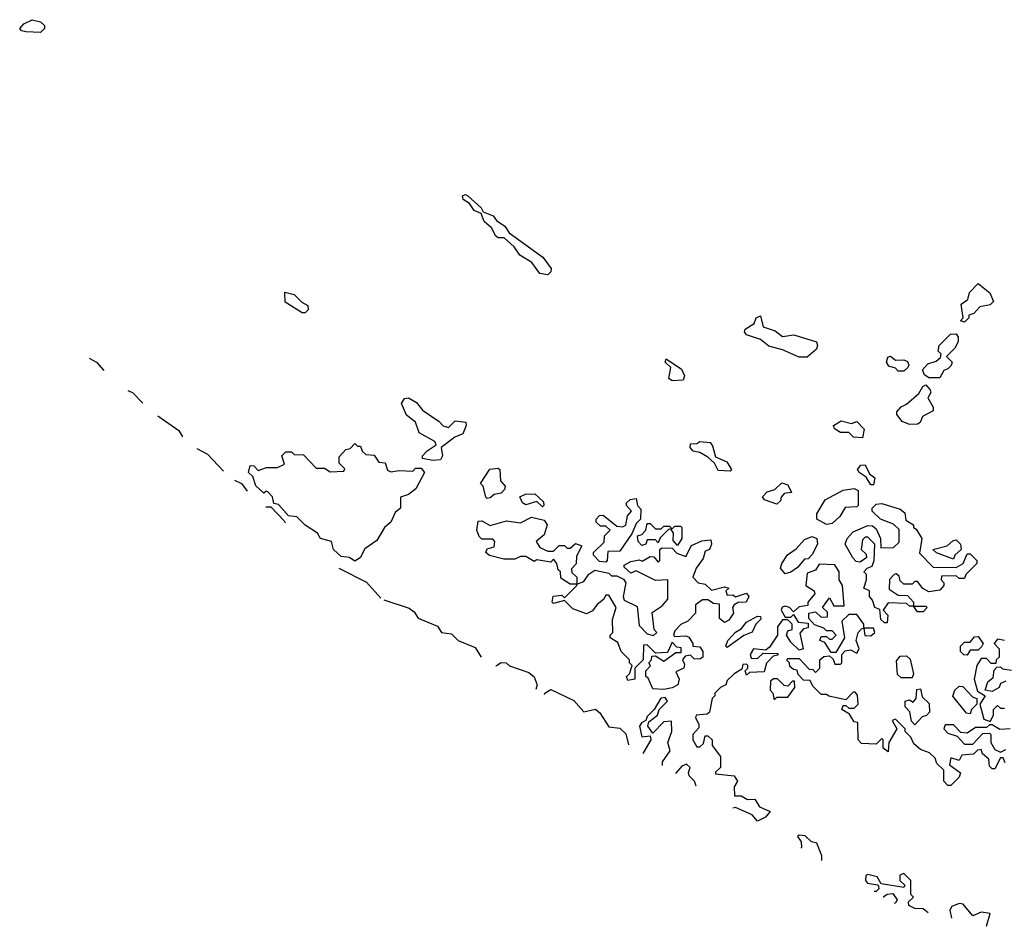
# Model space of a CAD drawing. Extents: x 2710666 to 2828562, y 857017 to 964538.
# Tile 1 of 138: x 2717650 to 2721219, y 864489 to 867777. Entities that reach past the tile are written whole.
import ezdxf

# ---------------------------------------------------------------- set-up
doc = ezdxf.new("R2010")
doc.units = 0

msp = doc.modelspace()

# ---------------------------------------------------------------- linework, layer by layer
at = {"layer": '0CON05XD'}
for points in [[(2717725, 867730), (2717672.3, 867732.3), (2717656.4, 867736.4), (2717650, 867745), (2717665, 867761.2), (2717695, 867776.7), (2717725, 867768.8), (2717740, 867755), (2717740, 867745), (2717725, 867730)], [(2719565, 866851.2), (2719535, 866856.7), (2719505.9, 866895.9), (2719463, 866923), (2719442.7, 866952.7), (2719406.2, 866986.2), (2719385, 866986.2), (2719375, 866993.3), (2719361.2, 867021.2), (2719333.8, 867045), (2719323.3, 867073.3), (2719297.5, 867085), (2719280, 867110), (2719257.5, 867125), (2719255, 867137.5), (2719265, 867142.5), (2719275, 867137.5), (2719322.5, 867095), (2719330, 867080), (2719366.7, 867065), (2719378, 867048), (2719408.3, 867028.3), (2719423.9, 867003.9), (2719545.9, 866915.9), (2719576, 866875), (2719575, 866862.5), (2719565, 866851.2)], [(2721075, 866680), (2721060, 866685), (2721070, 866695), (2721062.5, 866745), (2721087.5, 866762.5), (2721093, 866787), (2721125, 866820), (2721166.4, 866786.4), (2721180, 866755), (2721167.5, 866742.5), (2721130, 866735), (2721108.3, 866711.7), (2721090, 866705), (2721090, 866695), (2721075, 866680)], [(2718685, 866714), (2718674.1, 866714.1), (2718612.5, 866752.5), (2718611.7, 866788.3), (2718645, 866780), (2718672.5, 866752.5), (2718695, 866740), (2718696.2, 866725), (2718685, 866714)], [(2720505, 866553.3), (2720475, 866553.3), (2720415, 866580), (2720365, 866592.5), (2720335, 866617.5), (2720285, 866633.3), (2720277.5, 866645), (2720280, 866655), (2720312.5, 866675), (2720320, 866695), (2720335, 866702.5), (2720345, 866662.5), (2720388.6, 866648.6), (2720415, 866627.5), (2720456.4, 866633.6), (2720538, 866608), (2720542.5, 866595), (2720538.3, 866581.7), (2720505, 866553.3)], [(2720985, 866477.5), (2720945, 866477.5), (2720929.3, 866489.3), (2720923, 866507), (2720941.7, 866528.3), (2720971.7, 866538.3), (2720988.3, 866551.7), (2720990, 866565), (2720980, 866575), (2720982.5, 866595), (2721023.9, 866636.1), (2721045, 866637.5), (2721052.5, 866625), (2721051.7, 866608.3), (2721040, 866585), (2721010, 866555), (2721030, 866535), (2721027, 866523), (2721015, 866510), (2721000, 866505), (2720985, 866477.5)], [(2717902.1, 866549.8), (2717928.6, 866535), (2717955.6, 866504.7)], [(2720015, 866467.5), (2720002.5, 866475), (2720010, 866515), (2719990, 866535), (2719993.6, 866546.4), (2720049.3, 866509.3), (2720060, 866485), (2720055, 866470), (2720015, 866467.5)], [(2720855, 866502.5), (2720835, 866502.5), (2720825, 866512.5), (2720800.7, 866520.7), (2720792.5, 866535), (2720797, 866553), (2720806.4, 866556.4), (2720825, 866542.5), (2720855, 866543.8), (2720867.7, 866537.7), (2720873.3, 866525), (2720870, 866515), (2720855, 866502.5)], [(2720875, 866309.2), (2720849.2, 866319.2), (2720830, 866345), (2720830, 866355), (2720845, 866373.3), (2720865, 866382.5), (2720909.3, 866420.7), (2720923.6, 866446.4), (2720935, 866452.5), (2720950, 866435), (2720952.5, 866425), (2720942.5, 866405), (2720961.7, 866371.7), (2720961.7, 866358.3), (2720922.3, 866337.7), (2720913.8, 866316.2), (2720905, 866310), (2720875, 866309.2)], [(2718041.9, 866432), (2718058.6, 866425), (2718096.5, 866386)], [(2719147.7, 866177.7), (2719110, 866185), (2719110, 866195), (2719127, 866213), (2719160, 866235), (2719155, 866246.7), (2719098.3, 866278.3), (2719085, 866316.7), (2719052, 866342), (2719034, 866385), (2719045, 866403.3), (2719060, 866405), (2719088.3, 866388.3), (2719110.3, 866360.3), (2719170, 866320), (2719185, 866303.3), (2719205, 866297.5), (2719228.3, 866321.7), (2719267.5, 866317.5), (2719268.8, 866305), (2719256, 866275), (2719227.7, 866262.3), (2719177.5, 866225), (2719182.5, 866195), (2719175, 866180), (2719147.7, 866177.7)], [(2718150.8, 866340.2), (2718227.3, 866287.3), (2718240.7, 866264.5)], [(2720705, 866260), (2720673, 866263), (2720655, 866280), (2720625, 866280), (2720603.6, 866293.6), (2720600, 866305), (2720628.3, 866321.7), (2720665, 866312.5), (2720685, 866320), (2720711.7, 866291.7), (2720705, 866260)], [(2718865, 865813.3), (2718845, 865826.7), (2718815, 865830), (2718787.5, 865855), (2718780, 865885), (2718740, 865895), (2718730, 865915), (2718685, 865943.3), (2718655, 865973.3), (2718625, 865977.5), (2718588.3, 866018.3), (2718571.7, 866021.7), (2718567, 866047), (2718550, 866065), (2718543, 866067), (2718535, 866060), (2718506.4, 866086.4), (2718495, 866120), (2718480, 866135), (2718485, 866160), (2718498.3, 866158.3), (2718515, 866142.5), (2718545, 866152.5), (2718585, 866152.5), (2718610, 866165), (2718600, 866195), (2718615, 866210), (2718635, 866210), (2718645, 866200), (2718678.3, 866198.3), (2718725, 866150), (2718755, 866150), (2718775, 866137.5), (2718825, 866140), (2718828.3, 866148.3), (2718808.3, 866168.3), (2718808.3, 866191.7), (2718831.7, 866218.3), (2718848.3, 866221.7), (2718865, 866240), (2718875, 866230), (2718885, 866230), (2718891.7, 866211.7), (2718905, 866200), (2718935, 866197.5), (2718951.7, 866171.7), (2718975, 866170), (2718983.3, 866143.3), (2718995, 866137.5), (2719025, 866142.5), (2719075, 866140), (2719085, 866150), (2719105, 866150), (2719117.5, 866135), (2719086.2, 866075), (2719060, 866055), (2719030, 866045), (2719030, 866005), (2719010.8, 865989.2), (2718995.8, 865955), (2718972.5, 865935), (2718945, 865887.5), (2718901.7, 865858.3), (2718883.8, 865825), (2718865, 865813.3)], [(2720225, 866140), (2720181.7, 866141.7), (2720168.3, 866168.3), (2720145, 866190), (2720115, 866207.5), (2720091.7, 866211.7), (2720080, 866225), (2720081.7, 866238.3), (2720105, 866240), (2720115, 866247.5), (2720153, 866243), (2720161.7, 866231.7), (2720171.7, 866191.7), (2720213, 866173), (2720230, 866145), (2720225, 866140)], [(2718292.1, 866221.2), (2718331.3, 866201.3), (2718388.6, 866139.9)], [(2719345, 866040), (2719340, 866045), (2719330, 866085), (2719320, 866095), (2719353.8, 866146.2), (2719385, 866150), (2719390, 866145), (2719392.5, 866105), (2719410, 866085), (2719407, 866073), (2719395, 866060), (2719370, 866055), (2719355, 866042.5), (2719345, 866040)], [(2720745, 866090), (2720735, 866090), (2720718.3, 866118.3), (2720692.5, 866135), (2720687.5, 866145), (2720699.3, 866160.7), (2720715, 866162.5), (2720730, 866130), (2720750, 866115), (2720745, 866090)], [(2718428.4, 866106.4), (2718454.3, 866094.3), (2718474.7, 866067.3)], [(2720395, 866020), (2720350, 866035), (2720343, 866047), (2720360, 866065), (2720387.5, 866072.5), (2720413, 866097), (2720435, 866090), (2720448.3, 866061.7), (2720421.7, 866058.3), (2720410, 866045), (2720408.3, 866031.7), (2720395, 866020)], [(2720575, 865946.7), (2720540, 865965), (2720540, 865985), (2720570, 866035), (2720635, 866070), (2720675, 866076.7), (2720689.3, 866069.3), (2720690, 866015), (2720685, 866010), (2720641.7, 866008.3), (2720622.5, 865975), (2720595, 865950), (2720575, 865946.7)], [(2719545, 866010), (2719525, 866030), (2719485, 866017.5), (2719472.5, 866025), (2719463, 866047), (2719483.6, 866056.4), (2719517, 866057), (2719548.3, 866028.3), (2719550, 866015), (2719545, 866010)], [(2719775, 865810), (2719751.7, 865811.7), (2719730, 865835), (2719730, 865845), (2719768.3, 865881.7), (2719770, 865905), (2719790, 865925), (2719775, 865940), (2719755, 865940), (2719740, 865955), (2719740, 865965), (2719751.7, 865978.3), (2719765, 865980), (2719815, 865940), (2719835, 865937.5), (2719846.7, 865943.3), (2719853, 865977), (2719867.5, 865995), (2719850, 866015), (2719850, 866025), (2719863, 866037), (2719885, 866040), (2719890, 866015), (2719901.7, 866001.7), (2719900, 865965), (2719885, 865950), (2719870, 865915), (2719825, 865850), (2719781.7, 865848.3), (2719780, 865815), (2719775, 865810)], [(2718542.5, 866010.2), (2718560, 866010), (2718609.3, 865959.3), (2718611.8, 865951.8)], [(2720795, 865590), (2720785, 865590), (2720771.7, 865601.7), (2720768.3, 865638.3), (2720750, 865645), (2720741.7, 865671.7), (2720730, 865685), (2720730, 865705), (2720710, 865715), (2720720, 865745), (2720720, 865765), (2720710, 865775), (2720721.7, 865788.3), (2720740, 865795), (2720747.5, 865815), (2720750, 865875), (2720725, 865900), (2720715, 865900), (2720705, 865890), (2720700, 865855), (2720718.3, 865838.3), (2720720, 865825), (2720695, 865810), (2720681.7, 865811.7), (2720670, 865825), (2720642.5, 865875), (2720650, 865895), (2720670.7, 865919.3), (2720725, 865942.5), (2720741.7, 865941.7), (2720755, 865930), (2720770, 865895), (2720771.7, 865861.7), (2720817.5, 865862.5), (2720838.3, 865881.7), (2720838.3, 865928.3), (2720817, 865947), (2720770, 865965), (2720740, 865995), (2720740, 866005), (2720755, 866020), (2720775, 866022.5), (2720841.7, 866001.7), (2720858.3, 865988.3), (2720861.7, 865961.7), (2720890, 865945), (2720890, 865935), (2720899.3, 865929.3), (2720920, 865895), (2720911.7, 865841.7), (2720961.7, 865791.7), (2721045, 865790), (2721070, 865805), (2721085, 865840), (2721095, 865840), (2721120, 865815), (2721120, 865805), (2721080, 865765), (2721075, 865750), (2721055, 865750), (2721045, 865760), (2720991.7, 865758.3), (2720990, 865745), (2721000, 865735), (2721000, 865725), (2720985, 865707.5), (2720945, 865702.5), (2720923.6, 865713.6), (2720905, 865740), (2720895, 865740), (2720885, 865730), (2720855, 865730), (2720841.7, 865741.7), (2720838.3, 865758.3), (2720827, 865767), (2720820, 865765), (2720803, 865747), (2720801.7, 865711.7), (2720835, 865690), (2720868.3, 865688.3), (2720890, 865665), (2720890, 865650), (2720935, 865650), (2720940, 865645), (2720925, 865630), (2720905, 865630), (2720890, 865650), (2720875, 865650), (2720865, 865660), (2720798.3, 865661.7), (2720780, 865635), (2720797, 865617), (2720795, 865590)], [(2719985, 865347.5), (2719945, 865350), (2719928.3, 865388.3), (2719920, 865395), (2719920, 865415), (2719937, 865433), (2719930, 865445), (2719940, 865455), (2719941.7, 865468.3), (2719955, 865470), (2719985, 865450), (2720028.3, 865481.7), (2720048.3, 865481.7), (2720048.3, 865498.3), (2720031.7, 865501.7), (2720015, 865520), (2719998.3, 865481.7), (2719955, 865480), (2719925, 865510), (2719911.7, 865508.3), (2719910, 865455), (2719880, 865425), (2719880, 865385), (2719855, 865380), (2719850, 865395), (2719860, 865405), (2719870, 865435), (2719860, 865445), (2719860, 865455), (2719830, 865485), (2719818.3, 865518.3), (2719790, 865535), (2719790, 865545), (2719800, 865555), (2719798.3, 865601.7), (2719812.5, 865645), (2719785, 865690), (2719775, 865690), (2719766.4, 865673.6), (2719743.6, 865656.4), (2719726.4, 865633.6), (2719705, 865622.5), (2719655, 865640), (2719625, 865670), (2719585, 865660), (2719580, 865665), (2719583.6, 865686.4), (2719615, 865690), (2719625, 865680), (2719670, 865725), (2719670, 865730), (2719645, 865730), (2719611.7, 865751.7), (2719610, 865775), (2719601.7, 865781.7), (2719597.5, 865805), (2719585, 865820), (2719575, 865810), (2719525, 865817.5), (2719515, 865812.5), (2719485, 865830), (2719465, 865830), (2719445, 865820), (2719405, 865820), (2719353.6, 865833.6), (2719340, 865845), (2719345, 865857.5), (2719370, 865865), (2719372.5, 865885), (2719365, 865892.5), (2719325, 865892.5), (2719315, 865902.5), (2719307.5, 865925), (2719311.7, 865958.3), (2719325, 865960), (2719355, 865942.5), (2719415, 865960), (2719465, 865952.5), (2719505, 865972.5), (2719551.7, 865961.7), (2719562.5, 865945), (2719551.7, 865908.3), (2719522.5, 865885), (2719535, 865862.5), (2719565, 865850), (2719585, 865850), (2719605, 865870), (2719625, 865870), (2719635, 865860), (2719645, 865860), (2719665, 865877.5), (2719688.3, 865868.3), (2719668.3, 865831.7), (2719667, 865803), (2719650, 865785), (2719651.7, 865771.7), (2719670, 865755), (2719670, 865730), (2719695, 865740), (2719713.6, 865766.4), (2719735, 865780), (2719785, 865770), (2719795, 865760), (2719815, 865760), (2719838.3, 865748.3), (2719847.5, 865735), (2719837.5, 865685), (2719841.7, 865671.7), (2719888.3, 865648.3), (2719895, 865580), (2719925, 865550), (2719947, 865543), (2719960, 865555), (2719950, 865565), (2719943, 865627), (2719979.3, 865650.7), (2720000, 865675), (2720000, 865745), (2719955, 865742.5), (2719885, 865777.5), (2719865, 865770), (2719841.7, 865791.7), (2719841.7, 865798.3), (2719865, 865812.5), (2719895, 865817.5), (2719907, 865813), (2719935, 865830), (2719948.3, 865828.3), (2719965, 865810), (2719970, 865815), (2719970, 865855), (2719978.3, 865861.7), (2720015, 865860), (2720031.7, 865841.7), (2720065, 865830), (2720085, 865870), (2720123, 865887), (2720155, 865890), (2720157.5, 865875), (2720150, 865855), (2720135, 865850), (2720127, 865823), (2720101.7, 865788.3), (2720090, 865755), (2720110, 865735), (2720135, 865730), (2720158.3, 865708.3), (2720205, 865720), (2720220, 865715), (2720210, 865705), (2720215, 865690), (2720235, 865691.2), (2720245, 865683.3), (2720285, 865696.7), (2720293.3, 865685), (2720283.3, 865665), (2720255, 865663.8), (2720240, 865655), (2720234, 865645), (2720237.5, 865625), (2720221.1, 865598.9), (2720205, 865590.8), (2720186.2, 865605), (2720186.7, 865656.7), (2720165, 865660), (2720145, 865672.5), (2720125, 865672.5), (2720100, 865655), (2720100, 865625), (2720072.5, 865595), (2720047, 865583), (2720025, 865560), (2720020, 865545), (2720025, 865540), (2720065, 865542.5), (2720075, 865537.5), (2720090, 865515), (2720090, 865505), (2720115, 865502.5), (2720125.8, 865485.8), (2720126, 865465), (2720115, 865457.5), (2720095, 865458.8), (2720081.7, 865471.7), (2720061.7, 865468.3), (2720052.5, 865455), (2720059.3, 865439.3), (2720057.5, 865425), (2720028.3, 865411.7), (2720040, 865385), (2720036, 865365), (2720015, 865353.3), (2719985, 865347.5)], [(2720035, 865870), (2720018.3, 865888.3), (2720020, 865915), (2720010, 865930), (2720001.7, 865928.3), (2719971.7, 865898.3), (2719965, 865880), (2719955, 865890), (2719925, 865890), (2719920, 865875), (2719905, 865870), (2719892.5, 865885), (2719890, 865905), (2719905, 865910), (2719920, 865925), (2719925, 865950), (2719935, 865950), (2719955, 865930), (2719975, 865930), (2719985, 865940), (2720005, 865940), (2720015, 865930), (2720025, 865940), (2720045, 865940), (2720050, 865935), (2720050, 865895), (2720035, 865870)], [(2720425, 865767.5), (2720408.3, 865788.3), (2720412.5, 865805), (2720433.6, 865836.4), (2720465, 865857.5), (2720495, 865891.2), (2720522.5, 865902.5), (2720540, 865895), (2720542.5, 865875), (2720523, 865837), (2720508.3, 865821.7), (2720495, 865820), (2720469.5, 865790.5), (2720445, 865773.8), (2720425, 865767.5)], [(2721035, 865820), (2720973, 865843), (2720960, 865855), (2721011.7, 865868.3), (2721033, 865887), (2721045, 865890), (2721060, 865875), (2721062.5, 865855), (2721040, 865835), (2721035, 865820)], [(2718807.1, 865787.2), (2718907, 865737), (2718958.8, 865679.1)], [(2721221.7, 865081.7), (2721215, 865100), (2721205, 865100), (2721185, 865060), (2721175, 865060), (2721165, 865070), (2721162.5, 865095), (2721140, 865115), (2721135, 865130), (2721121.7, 865128.3), (2721107, 865113), (2721065, 865110), (2721055, 865090), (2721025, 865100), (2721020, 865075), (2721060, 865045), (2721055, 865030), (2721025, 865000), (2721015, 865000), (2721000, 865015), (2721000, 865055), (2720975, 865080), (2720968.3, 865098.3), (2720948.3, 865118.3), (2720915, 865130), (2720890.7, 865150.7), (2720880, 865175), (2720860, 865195), (2720860, 865205), (2720825, 865240), (2720812.5, 865235), (2720830, 865205), (2720800, 865155), (2720798.3, 865121.7), (2720780, 865135), (2720780, 865165), (2720775, 865170), (2720755, 865150), (2720701.7, 865151.7), (2720690, 865165), (2720688.3, 865228.3), (2720675, 865230), (2720658.3, 865258.3), (2720630, 865275), (2720635, 865290), (2720645, 865290), (2720655, 865280), (2720675, 865280), (2720690, 865295), (2720687, 865327), (2720678.3, 865338.3), (2720671.7, 865338.3), (2720645, 865310), (2720583, 865323), (2720575, 865330), (2720555, 865330), (2720525, 865360), (2720515, 865380), (2720491.7, 865381.7), (2720471.7, 865401.7), (2720468.3, 865418.3), (2720455, 865420), (2720441.7, 865431.7), (2720440, 865445), (2720430, 865455), (2720435, 865460), (2720475, 865460), (2720511.7, 865421.7), (2720525, 865420), (2720535, 865410), (2720550, 865425), (2720550, 865455), (2720565, 865467.5), (2720585, 865470), (2720598.3, 865458.3), (2720605, 865440), (2720625, 865440), (2720630, 865445), (2720630, 865475), (2720641.7, 865488.3), (2720661.7, 865491.7), (2720685, 865480), (2720692.5, 865495), (2720682.5, 865525), (2720690, 865555), (2720701.7, 865568.3), (2720710, 865570), (2720713, 865543), (2720735, 865542.5), (2720750, 865555), (2720745, 865570), (2720710, 865570), (2720710, 865585), (2720685, 865620), (2720655, 865620), (2720630, 865595), (2720640, 865535), (2720608.3, 865481.7), (2720591.7, 865481.7), (2720568.3, 865518.3), (2720550, 865525), (2720555, 865540), (2720575, 865540), (2720585, 865530), (2720595, 865530), (2720610, 865545), (2720595, 865560), (2720575, 865560), (2720565, 865570), (2720531.7, 865581.7), (2720510, 865605), (2720510, 865625), (2720535, 865630), (2720555, 865610), (2720578.3, 865611.7), (2720578.3, 865628.3), (2720560, 865645), (2720585, 865680), (2720601.7, 865651.7), (2720638.3, 865651.7), (2720632.5, 865725), (2720620, 865745), (2720620, 865775), (2720605, 865800), (2720548.3, 865801.7), (2720535, 865780), (2720505, 865770), (2720500, 865725), (2720530, 865705), (2720532.5, 865695), (2720507.5, 865665), (2720507.5, 865652.5), (2720475, 865647.5), (2720455, 865630), (2720440, 865645), (2720425, 865650), (2720413.6, 865646.4), (2720410, 865635), (2720425, 865610), (2720445, 865610), (2720455, 865620), (2720471.7, 865591.7), (2720508.3, 865588.3), (2720508.3, 865571.7), (2720491.7, 865568.3), (2720478.3, 865551.7), (2720490, 865495), (2720475, 865490), (2720445, 865520), (2720430, 865545), (2720435, 865560), (2720450, 865565), (2720450, 865585), (2720435, 865600), (2720415, 865600), (2720396.7, 865575), (2720397.5, 865545), (2720368.3, 865501.7), (2720355, 865490), (2720310, 865495), (2720297.5, 865475), (2720301.7, 865461.7), (2720325, 865460), (2720345, 865480), (2720398.3, 865478.3), (2720398.3, 865471.7), (2720381.7, 865468.3), (2720357, 865443), (2720348.3, 865411.7), (2720295, 865410), (2720285, 865400), (2720280, 865415), (2720290, 865425), (2720290, 865435), (2720285, 865440), (2720271.7, 865438.3), (2720268.3, 865421.7), (2720240, 865405), (2720215, 865380), (2720210, 865365), (2720190, 865355), (2720170, 865335), (2720170, 865325), (2720160, 865315), (2720150, 865265), (2720141.7, 865258.3), (2720102.5, 865255), (2720100, 865245), (2720111.7, 865221.7), (2720111.7, 865208.3), (2720090, 865185), (2720090, 865165), (2720105, 865140), (2720115, 865140), (2720128.3, 865151.7), (2720135, 865180), (2720145, 865180), (2720160, 865165), (2720160, 865145), (2720190, 865105), (2720190, 865065), (2720171.7, 865048.3), (2720171.7, 865041.7), (2720240, 865035), (2720252.5, 865015), (2720240, 864995), (2720241.7, 864961.7), (2720265, 864962.5), (2720288.3, 864948.3), (2720315, 864950), (2720331.7, 864921.7), (2720370, 864905), (2720353.3, 864885), (2720325, 864870), (2720305, 864893.3), (2720245, 864920), (2720235.6, 864917.3)], [(2718970, 865672.5), (2719062.3, 865642.3), (2719079.5, 865629.5), (2719095, 865606.7), (2719165, 865577.5), (2719178.8, 865555), (2719215, 865550), (2719240, 865525), (2719300.5, 865500.5), (2719322.8, 865464.9)], [(2720215, 865500), (2720210, 865505), (2720216.7, 865525), (2720245, 865555.8), (2720265, 865568), (2720285, 865591.4), (2720325, 865613.8), (2720335, 865612.5), (2720337, 865603), (2720318.8, 865585), (2720305, 865556.2), (2720275, 865544), (2720215, 865500)], [(2721085, 865472.5), (2721073, 865473), (2721060, 865485), (2721060, 865505), (2721075, 865520), (2721095, 865520), (2721111.7, 865538.3), (2721125, 865540), (2721142.5, 865515), (2721137, 865503), (2721125, 865490), (2721095, 865490), (2721085, 865472.5)], [(2721220, 865525), (2721195, 865530), (2721182.5, 865515), (2721200, 865495), (2721200, 865465), (2721190, 865455), (2721188.3, 865441.7), (2721171.7, 865441.7), (2721155, 865460), (2721135, 865460), (2721120, 865435), (2721110, 865385), (2721121.7, 865341.7), (2721150, 865325), (2721130, 865295), (2721145, 865240), (2721168.3, 865231.7), (2721180, 865255), (2721180, 865275), (2721195, 865290), (2721205, 865280), (2721220, 865280)], [(2720885, 865390), (2720845, 865390), (2720831.7, 865401.7), (2720828.3, 865451.7), (2720841.7, 865468.3), (2720865, 865470), (2720878.3, 865458.3), (2720890, 865405), (2720885, 865390)], [(2719377.6, 865432.7), (2719378, 865435), (2719395, 865446.2), (2719414, 865444), (2719425, 865433.8), (2719495, 865410), (2719515, 865393.3), (2719526, 865365), (2719521.2, 865348.2)], [(2721225, 865377.5), (2721205, 865370), (2721200, 865355), (2721175, 865340), (2721150, 865345), (2721160, 865375), (2721178.3, 865391.7), (2721182.5, 865417.5), (2721191.7, 865428.3), (2721205, 865430), (2721213, 865423), (2721245, 865417.5)], [(2720385, 865310), (2720395, 865320), (2720435, 865320), (2720460, 865355), (2720458.3, 865378.3), (2720451.7, 865378.3), (2720435, 865360), (2720421.7, 865361.7), (2720397, 865387), (2720383, 865387), (2720371.7, 865378.3), (2720370, 865345), (2720380, 865335), (2720385, 865310)], [(2719552.3, 865329.9), (2719553.3, 865335), (2719575, 865347.5), (2719658.3, 865308.3), (2719695, 865266.7), (2719737, 865277), (2719753, 865263), (2719785, 865212.5), (2719825, 865207.5), (2719846.9, 865186.9), (2719856.5, 865147.4)], [(2720895, 865220), (2720883, 865233), (2720877, 865267), (2720860, 865285), (2720860, 865305), (2720875, 865310), (2720888.3, 865301.7), (2720900, 865315), (2720901.7, 865348.3), (2720915, 865350), (2720921.7, 865321.7), (2720947, 865297), (2720947.5, 865265), (2720937, 865253), (2720921.7, 865248.3), (2720895, 865220)], [(2721095, 865260), (2721081.7, 865261.7), (2721033, 865323), (2721040, 865345), (2721055, 865360), (2721068.3, 865358.3), (2721105, 865320), (2721120, 865315), (2721120, 865295), (2721100, 865275), (2721095, 865260)], [(2719980.1, 865071.9), (2719980.6, 865085), (2720007.5, 865125), (2720000, 865155), (2720014.2, 865195), (2720013.3, 865233.3), (2719985, 865230.8), (2719945, 865190), (2719926.7, 865215), (2719930, 865230), (2719962.5, 865255), (2719967.5, 865275), (2719998, 865305), (2719989.3, 865319.3), (2719973.6, 865316.4), (2719950, 865275), (2719925, 865250), (2719920, 865235), (2719903.6, 865226.4), (2719896.7, 865215), (2719905, 865176.7), (2719935, 865180), (2719937.8, 865165), (2719908.6, 865115.5)], [(2721240, 865205), (2721202.5, 865202.5), (2721175, 865220), (2721165, 865220), (2721155, 865210), (2721115, 865210), (2721085, 865190), (2721061.7, 865191.7), (2721035, 865220), (2721005, 865220), (2721000, 865205), (2721015, 865190), (2721048.3, 865178.3), (2721075, 865150), (2721105, 865150), (2721141.7, 865188.3), (2721165, 865190), (2721170, 865185), (2721170, 865155), (2721185, 865130), (2721205, 865120), (2721225, 865130)], [(2720101.8, 864997.4), (2720096.7, 865015), (2720076.7, 865035), (2720073.8, 865046.2), (2720080, 865065), (2720067, 865077), (2720050.7, 865069.3), (2720027.1, 865043.1)], [(2720557.4, 864727.2), (2720558, 864745), (2720540, 864790), (2720520, 864795), (2720497, 864817), (2720475, 864820), (2720470, 864815), (2720483.3, 864795), (2720483.8, 864775), (2720481.2, 864772.2)], [(2720943.1, 864537.4), (2720925, 864552), (2720895, 864553.8), (2720872.5, 864565), (2720871.7, 864578.3), (2720890, 864595), (2720880, 864605), (2720880, 864655), (2720855, 864680), (2720840, 864675), (2720840, 864655), (2720858.3, 864638.3), (2720855, 864630), (2720772.5, 864642.5), (2720758.3, 864668.3), (2720725, 864677.5), (2720716.7, 864673.3), (2720716, 864655), (2720723.8, 864645), (2720760, 864640), (2720763.3, 864635), (2720763.8, 864625), (2720754.2, 864615.8), (2720747.8, 864614.8)], [(2720782.8, 864594), (2720782.3, 864597.7), (2720794, 864606), (2720815, 864607.5), (2720831.2, 864585), (2720825, 864573.8), (2720820.2, 864572)], [(2721154.4, 864489), (2721167.5, 864535), (2721135, 864540), (2721105, 864526.7), (2721069.5, 864569.5), (2721055, 864571.2), (2721028.8, 864561.2), (2721022, 864548), (2721028, 864518)]]:
    msp.add_lwpolyline(points, dxfattribs=at)

doc.saveas('drawing.dxf')
